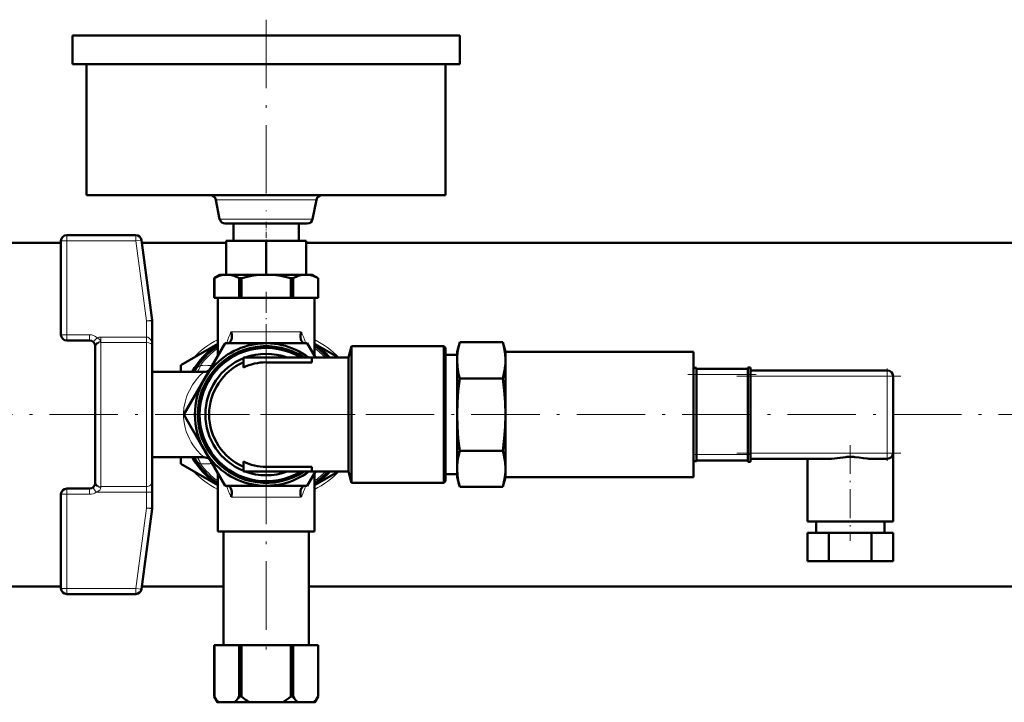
# Model space of a CAD drawing. Extents: x -1351 to 1763, y -1300 to 612.
# Tile 32 of 81: x 238 to 411, y -705 to -586. Entities that reach past the tile are written whole.
import ezdxf

# ---------------------------------------------------------------- set-up
doc = ezdxf.new("R2010")
doc.units = 0
doc.linetypes.add('DASHDOT', pattern=[18.5, 12, -3, 0.5, -3])

msp = doc.modelspace()

# ---------------------------------------------------------------- linework, layer by layer
at = {"color": 7, "linetype": 'DASHDOT', "lineweight": 18}
for p, q in [((281.6, -585.53), (281.6, -619.13)), ((281.6, -639.23), (281.6, -670.43)), ((364.2, -648.08), (393, -648.08)), ((625.6, -654.83), (-382.4, -654.83)), ((297.2, -654.83), (266, -654.83)), ((364.2, -661.58), (393, -661.58)), ((281.6, -662.09), (281.6, -698.36))]:
    msp.add_line(p, q, dxfattribs=at)
at = {"color": 7, "lineweight": 50}
for p, q in [((247.6, -588.33), (247.6, -593.33)), ((247.6, -588.33), (315.6, -588.33)), ((315.6, -588.33), (315.6, -593.33)), ((247.6, -593.33), (315.6, -593.33)), ((250.1, -593.33), (250.1, -616.33)), ((313.1, -593.33), (313.1, -616.33)), ((250.1, -616.33), (313.1, -616.33)), ((272.79, -617.14), (273.44, -620.52)), ((290.42, -617.14), (289.76, -620.52)), ((274.43, -621.33), (288.78, -621.33)), ((275.85, -621.33), (275.85, -624.33)), ((287.35, -621.33), (287.35, -624.33)), ((258.73, -623.33), (246.6, -623.33)), ((98.59, -624.68), (245.6, -624.68)), ((245.6, -624.33), (245.6, -640.83)), ((259.72, -624.2), (261.59, -638.27)), ((259.78, -624.68), (274.6, -624.68)), ((281.6, -624.33), (274.6, -624.33)), ((274.6, -624.33), (274.6, -630.33)), ((288.6, -624.33), (281.6, -624.33)), ((281.6, -624.33), (281.6, -630.33)), ((288.6, -624.33), (288.6, -630.33)), ((288.6, -624.68), (541.6, -624.68)), ((273.5, -630.33), (272.5, -630.91)), ((274.04, -630.33), (273.5, -630.33)), ((274.6, -630.33), (274.04, -630.33)), ((281.6, -630.33), (274.6, -630.33)), ((275.31, -630.33), (274.75, -630.33)), ((280.33, -630.33), (275.31, -630.33)), ((281.46, -630.33), (280.33, -630.33)), ((288.6, -630.33), (281.6, -630.33)), ((282.87, -630.33), (281.75, -630.33)), ((287.9, -630.33), (282.87, -630.33)), ((288.46, -630.33), (287.9, -630.33)), ((289.16, -630.33), (288.6, -630.33)), ((289.7, -630.33), (289.16, -630.33)), ((289.7, -630.33), (290.7, -630.91)), ((272.51, -630.91), (272.5, -630.91)), ((272.5, -634.33), (272.5, -630.91)), ((272.51, -634.33), (272.51, -630.91)), ((277.26, -630.91), (276.84, -630.91)), ((276.84, -634.33), (276.84, -630.91)), ((277.26, -634.33), (277.26, -630.91)), ((286.36, -630.91), (285.94, -630.91)), ((285.94, -634.33), (285.94, -630.91)), ((286.36, -634.33), (286.36, -630.91)), ((290.7, -634.33), (290.7, -630.91)), ((290.7, -630.91), (290.7, -630.91)), ((290.7, -634.33), (290.7, -630.91)), ((272.51, -634.33), (272.5, -634.33)), ((276.84, -634.33), (272.51, -634.33)), ((273.1, -634.33), (273.1, -644.55)), ((273.24, -634.33), (281.6, -634.33)), ((277.26, -634.33), (276.84, -634.33)), ((285.94, -634.33), (277.26, -634.33)), ((281.6, -634.33), (289.96, -634.33)), ((286.36, -634.33), (285.94, -634.33)), ((286.36, -634.33), (290.7, -634.33)), ((290.1, -634.33), (290.1, -644.55)), ((290.7, -634.33), (290.7, -634.33)), ((261.6, -638.4), (261.6, -642.79)), ((246.6, -641.83), (250.6, -641.83)), ((273.1, -642.42), (266.6, -646.17)), ((274.38, -642.33), (270.78, -648.58)), ((281.6, -642.33), (274.38, -642.33)), ((288.82, -642.33), (281.6, -642.33)), ((290.26, -644.83), (288.82, -642.33)), ((294.28, -644.83), (290.1, -642.42)), ((315.1, -643.83), (315.56, -642.13)), ((315.56, -642.13), (323.15, -642.13)), ((323.6, -643.83), (323.15, -642.13)), ((251.6, -643.14), (251.6, -642.83)), ((251.6, -643.34), (251.6, -643.14)), ((251.6, -666.52), (251.6, -643.34)), ((261.6, -642.79), (261.6, -666.52)), ((296.59, -642.83), (296.06, -644.83)), ((296.59, -666.83), (296.59, -642.83)), ((296.59, -642.83), (312.8, -642.83)), ((312.8, -642.83), (296.77, -642.83)), ((313.1, -643.13), (312.8, -642.83)), ((312.8, -666.83), (312.8, -642.83)), ((313.1, -643.13), (312.8, -642.83)), ((313.1, -666.53), (313.1, -643.13)), ((315.1, -644.35), (313.1, -644.35)), ((315.1, -643.83), (315.1, -645.31)), ((323.6, -643.83), (323.6, -645.31)), ((356.6, -643.83), (323.6, -643.83)), ((356.6, -646.7), (356.6, -643.83)), ((266.6, -646.17), (266.6, -647.33)), ((289.6, -644.83), (277.6, -644.83)), ((277.6, -646.59), (277.6, -644.83)), ((281.6, -645.67), (289.6, -645.67)), ((289.6, -645.67), (289.6, -644.83)), ((289.6, -644.83), (296.06, -644.83)), ((296.06, -664.83), (296.06, -644.83)), ((315.1, -645.31), (315.1, -654.83)), ((323.6, -645.31), (323.6, -654.83)), ((270.65, -647.33), (261.6, -647.33)), ((261.6, -647.33), (261.6, -662.33)), ((356.6, -646.63), (357.1, -646.63)), ((356.6, -647.38), (356.6, -646.7)), ((356.6, -662.28), (356.6, -647.38)), ((357.1, -647.8), (357.1, -646.63)), ((366.1, -646.8), (357.1, -646.8)), ((357.1, -647.8), (357.1, -661.87)), ((366.1, -646.57), (366.1, -647.8)), ((366.6, -646.57), (366.1, -646.57)), ((366.1, -661.87), (366.1, -647.8)), ((366.6, -647.8), (366.6, -646.57)), ((390.6, -647.08), (366.6, -647.08)), ((366.6, -647.8), (366.6, -661.87)), ((270.78, -648.58), (267.17, -654.83)), ((315.56, -648.48), (323.15, -648.48)), ((391.6, -661.58), (391.6, -648.08)), ((270.63, -660.83), (267.17, -654.83)), ((315.1, -654.83), (315.1, -664.36)), ((323.6, -654.83), (323.6, -664.36)), ((270.63, -660.83), (270.78, -661.08)), ((270.78, -661.08), (274.38, -667.33)), ((315.56, -661.18), (323.15, -661.18)), ((391.6, -661.58), (391.6, -673.58)), ((270.65, -662.33), (261.6, -662.33)), ((266.6, -662.33), (266.6, -663.49)), ((277.6, -664.83), (277.6, -663.08)), ((356.6, -662.96), (356.6, -662.28)), ((356.6, -665.83), (356.6, -662.96)), ((356.6, -663.04), (357.1, -663.04)), ((357.1, -663.04), (357.1, -661.87)), ((357.1, -662.87), (366.1, -662.87)), ((366.1, -661.87), (366.1, -663.1)), ((366.6, -663.1), (366.1, -663.1)), ((366.6, -663.1), (366.6, -661.87)), ((366.6, -662.58), (380.83, -662.58)), ((376.6, -662.58), (376.6, -673.58)), ((387.37, -662.58), (390.6, -662.58)), ((266.6, -663.49), (273.1, -667.25)), ((273.1, -665.11), (273.1, -675.33)), ((289.6, -664.83), (277.6, -664.83)), ((281.6, -664), (289.6, -664)), ((288.82, -667.33), (290.26, -664.83)), ((289.6, -664.83), (289.6, -664)), ((296.06, -664.83), (289.6, -664.83)), ((290.1, -667.25), (294.28, -664.83)), ((290.1, -665.11), (290.1, -675.33)), ((296.06, -664.83), (296.59, -666.83)), ((315.1, -664.36), (315.1, -665.83)), ((323.6, -664.36), (323.6, -665.83)), ((251.6, -666.83), (251.6, -666.52)), ((261.6, -666.52), (261.6, -668.43)), ((312.8, -666.83), (296.59, -666.83)), ((312.8, -666.83), (313.1, -666.53)), ((312.8, -666.83), (313.1, -666.53)), ((315.1, -665.31), (313.1, -665.31)), ((315.1, -665.83), (315.56, -667.53)), ((323.6, -665.83), (323.15, -667.53)), ((356.6, -665.83), (323.6, -665.83)), ((246.6, -667.83), (250.6, -667.83)), ((261.6, -668.43), (261.6, -671.27)), ((274.38, -667.33), (281.6, -667.33)), ((281.6, -667.33), (288.82, -667.33)), ((315.56, -667.53), (323.15, -667.53)), ((245.6, -668.83), (245.6, -685.33)), ((259.72, -685.46), (261.59, -671.4)), ((376.6, -673.58), (384.1, -673.58)), ((378.1, -673.58), (378.1, -675.58)), ((384.1, -673.58), (391.6, -673.58)), ((390.1, -673.58), (390.1, -675.58)), ((273.1, -675.33), (281.6, -675.33)), ((274.1, -675.33), (274.1, -695.33)), ((281.6, -675.33), (290.1, -675.33)), ((289.1, -675.33), (289.1, -695.33)), ((380.35, -675.58), (376.6, -675.58)), ((376.6, -675.58), (376.6, -680.58)), ((387.85, -675.58), (380.35, -675.58)), ((380.35, -675.58), (380.35, -680.58)), ((391.61, -675.58), (387.85, -675.58)), ((387.85, -675.58), (387.85, -680.58)), ((391.61, -675.58), (391.61, -680.58)), ((380.35, -680.58), (376.6, -680.58)), ((387.85, -680.58), (380.35, -680.58)), ((391.61, -680.58), (387.85, -680.58)), ((146.8, -684.98), (245.6, -684.98)), ((259.78, -684.98), (274.1, -684.98)), ((289.1, -684.98), (416.4, -684.98)), ((258.73, -686.33), (246.6, -686.33)), ((272.5, -695.33), (272.51, -695.33)), ((272.5, -695.33), (272.5, -704.33)), ((272.51, -695.33), (272.51, -704.33)), ((276.84, -695.33), (272.51, -695.33)), ((276.84, -695.33), (276.84, -704.33)), ((276.84, -695.33), (277.26, -695.33)), ((277.26, -695.33), (277.26, -704.33)), ((285.94, -695.33), (277.26, -695.33)), ((285.94, -695.33), (285.94, -704.33)), ((285.94, -695.33), (286.36, -695.33)), ((286.36, -695.33), (286.36, -704.33)), ((290.7, -695.33), (286.36, -695.33)), ((290.7, -695.33), (290.7, -704.33)), ((290.7, -695.33), (290.7, -695.33)), ((290.7, -695.33), (290.7, -704.33)), ((272.5, -704.33), (272.51, -704.33)), ((273.08, -705.33), (272.5, -704.33)), ((276.84, -704.33), (277.26, -704.33)), ((285.94, -704.33), (286.36, -704.33)), ((290.12, -705.33), (290.7, -704.33)), ((290.7, -704.33), (290.7, -704.33)), ((273.08, -705.33), (273.2, -705.33)), ((276.14, -705.33), (273.2, -705.33)), ((276.14, -705.33), (278.66, -705.33)), ((284.54, -705.33), (278.66, -705.33)), ((284.54, -705.33), (287.06, -705.33)), ((290, -705.33), (287.06, -705.33)), ((290, -705.33), (290.12, -705.33))]:
    msp.add_line(p, q, dxfattribs=at)
at = {"color": 7, "lineweight": 18}
for p, q in [((272.79, -617.14), (290.42, -617.14)), ((273.44, -620.52), (289.76, -620.52)), ((246.6, -624.33), (246.6, -623.33)), ((258.73, -624.33), (258.73, -623.33)), ((246.6, -624.33), (245.6, -624.33)), ((258.73, -624.33), (246.6, -624.33)), ((246.6, -624.33), (246.6, -640.83)), ((258.73, -624.33), (259.72, -624.2)), ((258.73, -624.33), (260.6, -638.4)), ((260.6, -638.4), (261.59, -638.27)), ((260.6, -638.4), (260.6, -641.23)), ((260.6, -638.4), (261.6, -638.4)), ((246.6, -640.83), (245.6, -640.83)), ((246.6, -640.83), (250.6, -640.83)), ((246.6, -641.83), (246.6, -640.83)), ((250.6, -641.83), (250.6, -640.83)), ((281.6, -640.33), (275.45, -640.33)), ((287.76, -640.33), (281.6, -640.33)), ((251.94, -641.35), (251.27, -642.09)), ((260.6, -641.23), (252.6, -641.23)), ((252.6, -642.03), (252.6, -641.23)), ((252.6, -642.19), (252.6, -642.03)), ((260.6, -642.19), (252.6, -642.19)), ((252.6, -667.48), (252.6, -642.19)), ((260.6, -642.19), (260.6, -641.23)), ((260.6, -642.19), (260.6, -667.48)), ((281.6, -654.83), (281.6, -645.67)), ((271.8, -646.21), (272.08, -646.23)), ((271.87, -646.69), (271.8, -646.67)), ((272.08, -646.23), (272.12, -646.26)), ((356.6, -647.8), (357.1, -647.8)), ((357.1, -647.8), (366.1, -647.8)), ((366.6, -647.8), (366.1, -647.8)), ((390.6, -647.38), (390.6, -647.08)), ((390.6, -648.08), (390.6, -647.38)), ((366.6, -648.08), (390.6, -648.08)), ((391.31, -648.08), (390.6, -648.08)), ((390.6, -648.08), (390.6, -661.58)), ((391.6, -648.08), (391.31, -648.08)), ((281.6, -664), (281.6, -654.83)), ((390.6, -661.58), (366.6, -661.58)), ((390.6, -662.29), (390.6, -661.58)), ((390.6, -661.58), (391.31, -661.58)), ((391.31, -661.58), (391.6, -661.58)), ((271.8, -663), (271.87, -662.98)), ((271.8, -663.45), (272.08, -663.44)), ((272.08, -663.44), (272.12, -663.41)), ((356.6, -661.87), (357.1, -661.87)), ((366.1, -661.87), (357.1, -661.87)), ((366.6, -661.87), (366.1, -661.87)), ((390.6, -662.58), (390.6, -662.29)), ((246.6, -668.83), (246.6, -667.83)), ((250.6, -668.83), (250.6, -667.83)), ((251.2, -667.63), (251.8, -668.43)), ((251.8, -668.43), (260.6, -668.43)), ((252.6, -667.48), (260.6, -667.48)), ((252.6, -667.63), (252.6, -667.48)), ((260.6, -667.48), (260.6, -668.43)), ((260.6, -668.43), (261.6, -668.43)), ((260.6, -668.43), (260.6, -671.27)), ((246.6, -668.83), (245.6, -668.83)), ((246.6, -668.83), (250.6, -668.83)), ((246.6, -668.83), (246.6, -685.33)), ((275.45, -669.33), (281.6, -669.33)), ((281.6, -669.33), (287.76, -669.33)), ((258.73, -685.33), (260.6, -671.27)), ((260.6, -671.27), (261.59, -671.4)), ((260.6, -671.27), (261.6, -671.27)), ((245.6, -685.33), (246.6, -685.33)), ((258.73, -685.33), (246.6, -685.33)), ((246.6, -685.33), (246.6, -686.33)), ((258.73, -685.33), (259.72, -685.46)), ((258.73, -685.33), (258.73, -686.33))]:
    msp.add_line(p, q, dxfattribs=at)
at = {"color": 7, "linetype": 'DASHDOT', "lineweight": 18, "ltscale": 0.090015}
msp.add_line((281.6, -621.03), (281.6, -624.63), dxfattribs=at)
at = {"color": 7, "linetype": 'DASHDOT', "lineweight": 18, "ltscale": 0.306671}
msp.add_line((281.6, -633.31), (281.6, -645.58), dxfattribs=at)
at = {"color": 7, "linetype": 'DASHDOT', "lineweight": 18, "ltscale": 0.3}
msp.add_line((355.6, -647.8), (367.6, -647.8), dxfattribs=at)
at = {"color": 7, "linetype": 'DASHDOT', "lineweight": 18, "ltscale": 0.405016}
msp.add_line((390.6, -646.73), (390.6, -662.93), dxfattribs=at)
at = {"color": 7, "linetype": 'DASHDOT', "lineweight": 18, "ltscale": 0.420013}
msp.add_line((384.1, -660.18), (384.1, -676.98), dxfattribs=at)
at = {"color": 7, "linetype": 'DASHDOT', "lineweight": 18, "ltscale": 0.014999}
msp.add_line((356.55, -661.87), (357.15, -661.87), dxfattribs=at)
at = {"color": 7, "linetype": 'DASHDOT', "lineweight": 18, "ltscale": 0.015015}
msp.add_line((366.65, -661.87), (366.05, -661.87), dxfattribs=at)
at = {"color": 7, "lineweight": 50}
for points in [[(274.04, -630.33), (273.38, -630.51), (272.51, -630.91)], [(275.31, -630.33), (275.97, -630.51), (276.84, -630.91)], [(280.33, -630.33), (279.01, -630.51), (277.54, -630.84), (277.26, -630.91)], [(282.87, -630.33), (284.2, -630.51), (285.66, -630.84), (285.94, -630.91)], [(287.9, -630.33), (287.23, -630.51), (286.36, -630.91)], [(289.16, -630.33), (289.83, -630.51), (290.7, -630.91)], [(275.43, -641.88), (275.52, -641.66), (275.56, -641.43), (275.58, -641.12), (275.56, -640.81), (275.46, -640.38), (275.45, -640.33)], [(287.77, -641.88), (287.67, -641.58), (287.62, -641.27), (287.63, -640.96), (287.76, -640.33)], [(315.56, -642.13), (315.25, -643.52), (315.12, -644.73), (315.1, -645.31)], [(323.6, -645.31), (323.54, -644.14), (323.32, -642.86), (323.15, -642.13)], [(315.1, -645.31), (315.17, -646.48), (315.38, -647.76), (315.56, -648.48)], [(323.15, -648.48), (323.45, -647.1), (323.59, -645.89), (323.6, -645.31)], [(315.56, -648.48), (315.31, -650.64), (315.15, -652.74), (315.1, -654.83)], [(323.6, -654.83), (323.55, -652.74), (323.39, -650.63), (323.15, -648.48)], [(315.1, -654.83), (315.15, -656.93), (315.31, -659.03), (315.56, -661.18)], [(323.15, -661.18), (323.39, -659.03), (323.55, -656.93), (323.6, -654.83)], [(315.56, -661.18), (315.25, -662.57), (315.12, -663.78), (315.1, -664.36)], [(323.6, -664.36), (323.54, -663.19), (323.32, -661.91), (323.15, -661.18)], [(380.83, -662.58), (381.31, -662.56), (382.29, -662.43), (383.31, -662.29)], [(384.89, -662.29), (385.66, -662.39), (386.41, -662.51), (387.06, -662.57), (387.37, -662.58)], [(315.1, -664.36), (315.17, -665.53), (315.38, -666.81), (315.56, -667.53)], [(323.15, -667.53), (323.45, -666.15), (323.59, -664.94), (323.6, -664.36)], [(275.43, -667.78), (275.54, -668.08), (275.58, -668.39), (275.57, -668.7), (275.45, -669.33)], [(287.77, -667.78), (287.69, -668.01), (287.64, -668.24), (287.62, -668.54), (287.65, -668.85), (287.71, -669.17), (287.76, -669.33)]]:
    msp.add_lwpolyline(points, dxfattribs=at)
at = {"color": 7, "lineweight": 18}
for points in [[(251.94, -641.35), (252.26, -641.54), (252.49, -641.78), (252.59, -641.95), (252.6, -642.03)], [(260.6, -641.23), (260.82, -641.27), (261.02, -641.37), (261.25, -641.59), (261.41, -641.85), (261.54, -642.22), (261.6, -642.79)], [(260.6, -642.19), (261.02, -642.24), (261.31, -642.35), (261.49, -642.49), (261.6, -642.72), (261.6, -642.79)], [(270.65, -647.33), (269.91, -648.06), (269.32, -648.74), (268.7, -649.6), (268.13, -650.6), (267.87, -651.15), (267.64, -651.73), (267.36, -652.67), (267.18, -653.65), (267.1, -654.67), (267.11, -655.27), (267.16, -655.87), (267.25, -656.49), (267.39, -657.09), (267.59, -657.79), (267.84, -658.45), (268.13, -659.07), (268.45, -659.66), (268.88, -660.32)], [(269.08, -647.04), (269.3, -646.76), (269.49, -646.59), (270.05, -646.2)], [(270.05, -663.46), (269.6, -663.16), (269.39, -662.99), (269.14, -662.72), (269.08, -662.63)]]:
    msp.add_lwpolyline(points, dxfattribs=at)
at = {"color": 7, "lineweight": 50}
for centre, radius, start, end in [((271.81, -617.33), 1, 11, 90), ((291.4, -617.33), 1, 90, 169), ((274.43, -620.33), 1, 191, 270), ((288.78, -620.33), 1, 270, 349), ((246.6, -624.33), 1, 90, 180), ((258.73, -624.33), 1, 7.5946, 90), ((260.6, -638.4), 1, 0, 7.5946), ((246.6, -640.83), 1, 180, 270), ((250.6, -642.83), 1, 0, 90), ((281.6, -654.83), 15, 124.5182, 150.0001), ((281.6, -654.83), 12.5, 53.13, 150), ((274.7, -641.53), 0.805, 268.5864, 334.0521), ((288.5, -641.53), 0.805, 205.9485, 271.4133), ((281.6, -654.83), 15, 41.8099, 55.482), ((281.6, -654.83), 14.75, 125.1888, 148.0983), ((281.6, -654.83), 12, 56.4426, 303.5572), ((281.6, -654.83), 11.7, 58.7266, 301.2732), ((281.6, -654.83), 10.66, 69.7506, 110.2494), ((281.6, -654.83), 14.75, 42.6846, 54.8114), ((281.6, -654.83), 10.66, 112.0416, 247.9584), ((281.6, -654.83), 10, 113.5782, 246.4218), ((281.6, -654.83), 9.17, 90, 115.8767), ((267.96, -646.35), 1.32, 311.4574, 328.2915), ((270.65, -645.33), 2, 270, 300.2752), ((390.6, -648.08), 1, 0, 90), ((281.6, -654.83), 12.5, 150, 210), ((281.6, -654.83), 12.5, 210, 306.8698), ((390.6, -661.58), 1, 270, 360), ((281.6, -654.83), 15, 210.0001, 235.4818), ((267.96, -663.32), 1.32, 31.7085, 48.5425), ((281.6, -654.83), 14.75, 211.9017, 234.8112), ((270.65, -664.33), 2, 59.7248, 90), ((281.6, -654.83), 9.17, 244.1233, 270), ((384.14, -669.61), 7.36, 90.2846, 96.4285), ((384.07, -669.61), 7.36, 83.5714, 89.7154), ((281.6, -654.83), 10.66, 249.751, 290.249), ((281.6, -654.83), 15, 304.518, 318.1893), ((281.6, -654.83), 14.75, 305.1886, 317.3147), ((250.6, -666.83), 1, 270, 0), ((246.6, -668.83), 1, 90, 180), ((274.7, -668.14), 0.804, 25.9163, 90.4763), ((288.5, -668.14), 0.804, 89.5182, 154.0841), ((260.6, -671.27), 1, 352.4054, 0), ((246.6, -685.33), 1, 180, 270), ((258.73, -685.33), 1, 270, 352.4054), ((279.5, -700.2), 8.13, 210.5839, 219.1924), ((269.84, -700.2), 8.13, 320.8076, 329.4161), ((284.57, -695.6), 11.38, 230.0555, 238.7162), ((278.63, -695.6), 11.38, 301.2838, 309.9445), ((293.36, -700.2), 8.13, 210.5839, 219.1924), ((283.7, -700.2), 8.13, 320.8076, 329.4161)]:
    msp.add_arc(centre, radius, start, end, dxfattribs=at)
at = {"color": 7, "lineweight": 18}
for centre, radius, start, end in [((250.6, -642.83), 2, 47.9123, 90), ((291.91, -648.07), 18.19, 154.8193, 161.6076), ((271.29, -648.07), 18.2, 18.3935, 25.18), ((252.6, -643.15), 1.92, 90.0208, 110.1442), ((280.74, -656.51), 16.67, 117.2671, 136.0056), ((282.45, -656.53), 16.7, 44.4953, 62.7228), ((281.6, -654.83), 14.41, 126.135, 143.234), ((281.6, -654.83), 14.41, 43.9275, 53.8651), ((270.87, -665.71), 19.52, 87.2715, 92.3881), ((281.6, -654.83), 12.84, 136.8685, 137.8902), ((270.65, -646.1), 1.23, 273.4247, 294.2395), ((265.04, -642.11), 8.16, 326.0208, 329.6809), ((278.62, -653.52), 11.88, 214.8954, 227.8483), ((270.87, -643.96), 19.52, 267.612, 272.7291), ((281.6, -654.83), 14.41, 216.7662, 233.865), ((270.65, -663.56), 1.23, 65.7606, 86.5777), ((265.04, -667.56), 8.16, 30.3247, 33.9799), ((281.6, -654.83), 12.84, 222.1098, 223.1315), ((280.74, -653.15), 16.67, 223.995, 242.7326), ((282.45, -653.13), 16.7, 297.2771, 315.509), ((281.6, -654.83), 14.41, 306.1349, 316.0717), ((250.6, -666.83), 2, 270, 306.7996), ((291.92, -661.59), 18.2, 198.3935, 205.18), ((271.29, -661.59), 18.19, 334.8193, 341.6075)]:
    msp.add_arc(centre, radius, start, end, dxfattribs=at)
for centre, major_axis, ratio, start_param, end_param in [((252.6, -642.83), (-1, 0), 0.800735, 4.712389, 6.283185), ((252.6, -643.14), (-1, 0), 0.954489, 4.712389, 6.283185), ((268.99, -645.41), (0.17, -1.99), 0.553297, 0.222205, 1.113539), ((270.61, -645.27), (0.11, -2.06), 0.762369, 0.28559, 0.787851), ((268.99, -664.26), (-0.17, -1.99), 0.553296, 2.028054, 2.919404), ((270.61, -664.39), (-0.11, -2.06), 0.762462, 2.35324, 2.855629), ((252.6, -666.52), (1, 0), 0.954489, 3.141593, 4.712389), ((252.6, -666.83), (1, 0), 0.800735, 3.141593, 4.712389), ((260.6, -666.52), (-1, 0), 0.954489, 1.570796, 3.141593), ((250.6, -667.63), (2, 0), 0.500009, 5.354631, 6.28318)]:
    msp.add_ellipse(centre, major_axis=major_axis, ratio=ratio, start_param=start_param, end_param=end_param, dxfattribs=at)

doc.saveas('drawing.dxf')
